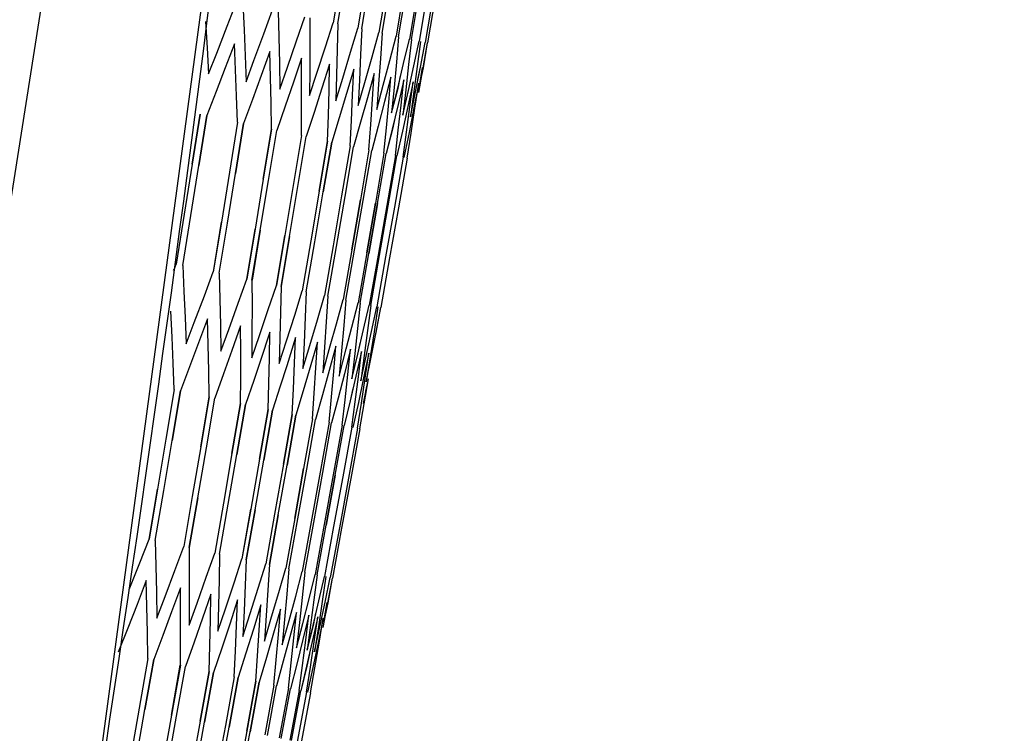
# Model space of a CAD drawing. Header units: inches. Extents: x 0 to 420, y 0 to 297.
# Tile 80 of 90: x 235.22 to 238.34, y 154.55 to 156.81. Entities that reach past the tile are written whole.
import ezdxf

# ---------------------------------------------------------------- set-up
doc = ezdxf.new("R2010")
doc.units = ezdxf.units.IN
doc.header["$LTSCALE"] = 23.1
doc.header["$MEASUREMENT"] = 0
doc.layers.get('0').update_dxf_attribs({"linetype": 'CONTINUOUS'})
doc.layers.add('DIM_PILOTEES', color=7, linetype='CONTINUOUS')
doc.styles.add('TEXTSTYLE_2', font='txt', dxfattribs={"width": 0.7})
doc.dimstyles.new('DIMSTYLE_1', dxfattribs={"dimtxt": 0.18, "dimasz": 3.5, "dimexe": 2, "dimexo": 0, "dimgap": 0.045, "dimtad": 1, "dimzin": 4, "dimdsep": 46, "dimtxsty": 'TEXTSTYLE_2', "dimblk": '_FILLED', "dimblk1": '_FILLED', "dimblk2": '_FILLED', "dimcen": 0.09, "dimazin": 1, "dimtp": 0.003937, "dimtm": 0.003937, "dimtfac": 1, "dimtdec": 0, "dimtofl": 0, "dimtmove": 0, "dimatfit": 3, "dimldrblk": '_FILLED', "dimfxl": 1, "dimtolj": 1, "dimtzin": 4, "dimarcsym": 0})
doc.dimstyles.new('DIMSTYLE_2', dxfattribs={"dimtxt": 0.18, "dimasz": 3.5, "dimexe": 2, "dimexo": 0, "dimgap": 0.18, "dimtad": 1, "dimzin": 4, "dimdsep": 46, "dimtxsty": 'TEXTSTYLE_2', "dimblk": '_FILLED', "dimblk1": '_FILLED', "dimblk2": '_FILLED', "dimcen": 0.09, "dimazin": 1, "dimtp": 0.5, "dimtm": 0.5, "dimtfac": 1, "dimtdec": -1, "dimtofl": 0, "dimtmove": 0, "dimatfit": 3, "dimldrblk": '_FILLED', "dimfxl": 1, "dimtolj": 1, "dimtzin": 4, "dimarcsym": 0})

# ---------------------------------------------------------------- blocks, each defined once
blk = doc.blocks.new('_FILLED')
at = {"color": 0, "linetype": 'ByBlock'}
blk.add_solid([(0, 0), (-1, 0.142857), (-1, -0.142857)], dxfattribs=at)
blk = doc.blocks.new('*D8')
at = {"layer": 'DIM_PILOTEES', "color": 2, "linetype": 'Continuous'}
for p, q in [((234.552442, 217.251715), (293.494872, 217.251715)), ((293.494872, 217.251715), (295.539872, 217.251715)), ((293.539872, 217.251715), (293.539872, 163.113436)), ((293.539872, 108.975157), (293.539872, 163.113436)), ((236.923174, 108.975157), (293.494872, 108.975157)), ((293.494872, 108.975157), (295.539872, 108.975157))]:
    blk.add_line(p, q, dxfattribs=at)
at = {"layer": 'DIM_PILOTEES', "color": 2, "linetype": 'Continuous', "xscale": 3.5, "yscale": 3.5, "zscale": 3.5}
for p, rotation in [((293.539872, 217.251715), 90), ((293.539872, 108.975157), 270)]:
    blk.add_blockref('_FILLED', p, dxfattribs=dict(at, rotation=rotation))
blk = doc.blocks.new('*D9')
at = {"layer": 'DIM_PILOTEES', "color": 2, "linetype": 'Continuous'}
for p, q in [((186.323086, 149.4649), (168.332352, 133.825796)), ((250.946786, 149.464898), (268.937519, 133.825795))]:
    blk.add_line(p, q, dxfattribs=at)
for start, end in [(89.999999, 220.999994), (319.000004, 89.999999)]:
    blk.add_arc((218.634936, 177.553157), 64.651572, start, end, dxfattribs=at)
for points in [[(167.231803, 137.522881), (169.841771, 135.137914), (168.003992, 138.158273)], [(269.265879, 138.158272), (267.4281, 135.137913), (270.038068, 137.522879)]]:
    blk.add_solid(points, dxfattribs=at)

msp = doc.modelspace()

# ---------------------------------------------------------------- linework, layer by layer
at = {"color": 3, "linetype": 'Continuous'}
for p, q in [((235.985058, 158.271344), (235.428951, 154.12946)), ((234.478246, 151.694815), (235.386089, 157.477734))]:
    msp.add_line(p, q, dxfattribs=at)
at = {"color": 7, "linetype": 'Continuous'}
for p, q in [((236.239078, 156.959448), (236.213333, 156.801017)), ((236.227433, 156.79802), (236.253231, 156.956439)), ((236.317601, 156.942757), (236.291563, 156.784389)), ((236.30364, 156.781822), (236.329724, 156.94018)), ((236.38417, 156.928607), (236.357882, 156.770293)), ((236.367946, 156.768153), (236.394271, 156.92646)), ((236.43883, 156.916988), (236.412339, 156.758717)), ((236.420396, 156.757005), (236.446918, 156.915269)), ((236.481619, 156.907893), (236.454968, 156.749656)), ((236.461023, 156.748369), (236.487697, 156.906601)), ((236.51256, 156.901316), (236.485794, 156.743104)), ((236.531665, 156.897255), (236.504827, 156.739058)), ((236.538934, 156.89571), (236.512069, 156.737519)), ((235.877471, 156.790661), (235.906527, 156.866231)), ((235.926769, 156.861929), (235.930594, 156.779356)), ((235.9933, 156.766039), (236.020894, 156.841922)), ((236.039073, 156.838058), (236.041012, 156.755885)), ((235.808007, 156.805414), (235.813416, 156.722318)), ((235.844198, 156.704905), (235.877471, 156.790661)), ((236.097014, 156.743993), (236.123134, 156.82019)), ((236.139267, 156.816761), (236.139355, 156.734981)), ((236.188699, 156.724504), (236.213333, 156.801017)), ((236.227433, 156.79802), (236.225704, 156.716626)), ((235.930594, 156.779356), (235.934084, 156.696668)), ((235.962193, 156.681311), (235.9933, 156.766039)), ((236.268428, 156.707557), (236.291563, 156.784389)), ((236.30364, 156.781822), (236.300124, 156.700806)), ((236.336262, 156.693138), (236.357882, 156.770293)), ((236.367946, 156.768153), (236.362673, 156.687511)), ((236.392249, 156.681237), (236.412339, 156.758717)), ((235.899969, 156.734315), (235.87105, 156.658717)), ((235.90377, 156.651748), (235.89997, 156.734315)), ((236.041012, 156.755885), (236.042621, 156.673597)), ((236.068015, 156.660252), (236.097014, 156.743993)), ((236.139355, 156.734981), (236.139117, 156.653085)), ((236.420403, 156.757005), (236.413394, 156.676729)), ((236.420396, 156.757005), (236.413394, 156.676729)), ((236.436427, 156.671846), (236.454973, 156.749656)), ((236.461027, 156.748369), (236.452317, 156.668455)), ((236.461023, 156.748369), (236.452317, 156.668455)), ((236.454033, 156.74596), (236.454969, 156.749656)), ((236.468515, 156.665026), (236.485794, 156.743104)), ((236.468821, 156.664961), (236.485796, 156.743104)), ((236.48985, 156.742242), (236.479464, 156.662685)), ((236.489444, 156.660577), (236.504828, 156.739058)), ((236.489936, 156.660473), (236.504828, 156.739058)), ((236.498298, 156.658696), (236.51207, 156.737524)), ((236.499598, 156.658419), (236.512069, 156.737519)), ((235.813416, 156.722318), (235.818486, 156.639106)), ((235.818486, 156.639106), (235.844198, 156.704905)), ((235.934084, 156.696668), (235.937239, 156.613865)), ((236.012604, 156.710374), (235.985143, 156.634464)), ((236.014522, 156.628206), (236.012604, 156.710374)), ((236.161747, 156.641695), (236.188699, 156.724504)), ((236.225704, 156.716626), (236.223651, 156.635116)), ((236.243466, 156.625611), (236.268428, 156.707557)), ((236.300124, 156.700806), (236.296289, 156.619676)), ((235.937239, 156.613864), (235.962193, 156.681311)), ((236.042621, 156.673597), (236.043897, 156.591194)), ((236.113161, 156.689), (236.08717, 156.612777)), ((236.113232, 156.607224), (236.113162, 156.689)), ((236.201723, 156.670175), (236.177214, 156.593636)), ((236.199979, 156.588784), (236.201724, 156.670175)), ((236.313232, 156.61197), (236.336262, 156.693138)), ((236.362673, 156.687511), (236.357084, 156.606752)), ((236.371862, 156.603624), (236.392249, 156.681237)), ((236.413394, 156.676729), (236.406078, 156.596338)), ((236.417587, 156.593905), (236.436427, 156.671846)), ((236.452317, 156.668455), (236.4433, 156.588426)), ((236.451547, 156.586686), (236.468821, 156.664961)), ((236.45185, 156.586622), (236.468515, 156.665026)), ((235.87105, 156.658717), (235.841839, 156.582979)), ((235.907235, 156.569065), (235.90377, 156.651748)), ((235.985143, 156.634464), (235.957391, 156.558417)), ((236.043897, 156.591194), (236.068015, 156.660252)), ((236.139117, 156.653085), (236.13855, 156.571074)), ((236.13855, 156.571074), (236.161747, 156.641695)), ((236.223651, 156.635116), (236.221274, 156.553491)), ((236.27836, 156.653886), (236.255347, 156.577028)), ((236.274833, 156.572873), (236.27836, 156.653886)), ((236.34313, 156.640119), (236.321627, 156.562939)), ((236.337849, 156.559478), (236.34313, 156.640119)), ((236.479464, 156.662685), (236.46877, 156.583012)), ((236.473758, 156.581966), (236.489444, 156.660577)), ((236.481565, 156.621093), (236.489936, 156.660473)), ((236.494842, 156.659416), (236.482493, 156.580095)), ((236.484221, 156.579742), (236.498298, 156.658696)), ((236.491227, 156.619036), (236.499598, 156.658419)), ((236.016109, 156.545923), (236.014522, 156.628206)), ((236.08717, 156.612777), (236.060887, 156.536417)), ((236.112975, 156.525332), (236.113232, 156.607224)), ((236.221274, 156.553491), (236.243466, 156.625611)), ((236.296289, 156.619676), (236.292132, 156.53843)), ((236.292132, 156.53843), (236.313232, 156.61197)), ((236.357084, 156.606752), (236.351176, 156.525879)), ((236.351176, 156.525879), (236.371862, 156.603624)), ((236.396077, 156.628864), (236.376103, 156.55136)), ((236.389071, 156.54859), (236.396077, 156.628864)), ((236.418669, 156.593675), (236.426961, 156.632684)), ((236.437236, 156.620116), (236.418808, 156.542282)), ((236.42853, 156.540202), (236.437237, 156.620116)), ((236.46663, 156.613868), (236.449517, 156.535755)), ((236.46663, 156.613868), (236.449767, 156.535702)), ((236.456247, 156.53431), (236.46663, 156.613868)), ((236.484268, 156.610119), (236.468992, 156.531616)), ((236.484268, 156.610119), (236.469538, 156.5315)), ((236.472232, 156.530913), (236.484268, 156.610119)), ((235.841839, 156.582979), (235.812338, 156.507103)), ((236.177214, 156.593636), (236.152412, 156.516962)), ((236.197912, 156.507277), (236.199979, 156.588784)), ((236.255347, 156.577028), (236.232039, 156.500036)), ((236.270987, 156.491744), (236.274833, 156.572873)), ((236.406078, 156.596338), (236.398447, 156.515832)), ((236.398447, 156.515832), (236.417587, 156.593905)), ((236.398447, 156.515832), (236.418669, 156.593675)), ((236.4433, 156.588426), (236.433971, 156.508281)), ((236.433971, 156.508281), (236.451547, 156.586686)), ((236.433971, 156.508281), (236.45185, 156.586622)), ((236.46877, 156.583012), (236.457766, 156.503223)), ((236.457766, 156.503223), (236.473758, 156.581966)), ((235.910366, 156.486267), (235.907235, 156.569065)), ((235.957391, 156.558417), (235.929347, 156.482232)), ((236.017365, 156.463524), (236.016109, 156.545923)), ((236.321627, 156.562939), (236.299829, 156.485626)), ((236.332252, 156.478721), (236.337849, 156.559478)), ((236.376103, 156.55136), (236.355831, 156.473723)), ((236.381751, 156.468199), (236.389071, 156.54859)), ((236.418808, 156.542282), (236.40008, 156.464317)), ((236.419513, 156.460172), (236.42853, 156.540202)), ((235.766254, 156.353012), (235.791268, 156.511574)), ((235.791305, 156.511574), (235.766279, 156.353012)), ((236.060887, 156.536417), (236.034311, 156.459922)), ((236.112391, 156.443325), (236.112975, 156.525332)), ((236.152412, 156.516962), (236.127316, 156.440153)), ((236.449767, 156.535702), (236.432603, 156.457404)), ((236.449517, 156.535755), (236.432851, 156.457351)), ((236.445557, 156.454636), (236.456247, 156.53431)), ((236.468992, 156.531616), (236.453413, 156.452981)), ((236.45989, 156.45159), (236.472232, 156.530913)), ((236.469538, 156.5315), (236.461164, 156.492103)), ((235.812301, 156.507103), (235.787207, 156.348559)), ((235.787232, 156.348558), (235.812338, 156.507103)), ((235.910366, 156.486267), (235.884886, 156.3278)), ((235.929314, 156.482232), (235.903774, 156.323783)), ((235.903796, 156.323781), (235.929347, 156.482232)), ((236.195521, 156.425655), (236.197912, 156.507277)), ((236.232039, 156.500036), (236.208437, 156.42291)), ((236.266819, 156.4105), (236.270987, 156.491744)), ((236.299829, 156.485626), (236.277735, 156.40818)), ((236.326338, 156.397849), (236.332252, 156.478721)), ((236.4094, 156.503116), (236.401107, 156.464099)), ((235.991459, 156.305145), (236.017335, 156.463524)), ((236.017365, 156.463524), (235.991479, 156.305143)), ((236.008361, 156.301554), (236.034311, 156.459922)), ((236.355831, 156.473723), (236.335252, 156.395953)), ((236.355831, 156.473723), (236.335261, 156.395953)), ((236.37411, 156.387694), (236.381751, 156.468199)), ((236.374116, 156.387694), (236.381751, 156.468199)), ((236.40008, 156.464317), (236.381047, 156.386219)), ((236.401107, 156.464099), (236.381053, 156.386219)), ((236.41018, 156.380027), (236.419513, 156.460172)), ((236.410184, 156.380027), (236.419513, 156.460172)), ((236.432603, 156.457404), (236.415135, 156.378974)), ((236.432851, 156.457351), (236.415137, 156.378974)), ((236.434557, 156.374847), (236.445557, 156.454636)), ((236.453413, 156.452981), (236.437529, 156.374215)), ((236.447242, 156.37215), (236.45989, 156.45159)), ((236.112391, 156.443325), (236.086145, 156.285021)), ((236.101014, 156.28186), (236.127316, 156.440153)), ((236.168948, 156.26742), (236.195502, 156.425655)), ((236.195521, 156.425655), (236.168961, 156.267417)), ((236.208418, 156.42291), (236.181816, 156.264685)), ((236.181828, 156.264682), (236.208437, 156.42291)), ((236.266819, 156.4105), (236.23999, 156.252319)), ((236.250865, 156.250008), (236.277735, 156.40818)), ((236.326338, 156.397849), (236.299284, 156.239716)), ((236.308174, 156.237826), (236.335261, 156.395953)), ((236.374116, 156.387694), (236.346882, 156.229598)), ((236.353793, 156.228129), (236.381053, 156.386219)), ((235.766279, 156.353012), (235.741052, 156.194482)), ((236.410184, 156.380027), (236.382814, 156.22196)), ((236.387749, 156.220911), (236.415137, 156.378974)), ((236.434557, 156.374847), (236.407095, 156.216799)), ((236.447242, 156.37215), (236.419732, 156.214113)), ((235.761925, 156.190045), (235.787232, 156.348558)), ((235.884886, 156.3278), (235.859207, 156.169366)), ((235.878044, 156.165362), (235.903796, 156.323781)), ((235.991479, 156.305143), (235.965393, 156.146795)), ((235.982211, 156.14322), (236.008361, 156.301554)), ((236.086145, 156.285021), (236.0597, 156.126749)), ((236.074512, 156.123601), (236.101014, 156.28186)), ((236.168961, 156.267417), (236.142201, 156.109213)), ((236.155019, 156.106488), (236.181828, 156.264682)), ((236.23999, 156.252319), (236.212961, 156.094172)), ((236.223795, 156.091869), (236.250865, 156.250008)), ((236.299284, 156.239716), (236.272031, 156.081616)), ((236.272038, 156.081619), (236.299278, 156.239719)), ((236.280887, 156.079733), (236.308174, 156.237826)), ((236.346882, 156.229598), (236.319449, 156.071537)), ((236.319454, 156.07154), (236.346879, 156.229601)), ((236.326334, 156.070073), (236.353793, 156.228129)), ((236.35379, 156.228132), (236.326338, 156.070076)), ((236.382814, 156.22196), (236.355245, 156.063928)), ((236.360161, 156.062883), (236.387749, 156.220911)), ((236.407095, 156.216799), (236.379435, 156.058786)), ((236.419732, 156.214113), (236.392024, 156.05611)), ((235.741052, 156.194482), (235.715625, 156.035983)), ((235.736417, 156.031564), (235.761925, 156.190045)), ((235.859207, 156.169366), (235.833326, 156.010965)), ((235.833361, 156.010965), (235.859229, 156.169368)), ((235.852092, 156.006976), (235.878044, 156.165362)), ((235.965393, 156.146795), (235.939107, 155.988481)), ((235.939137, 155.988481), (235.965413, 156.146797)), ((235.955861, 155.984919), (235.982211, 156.14322)), ((235.982231, 156.143222), (235.95589, 155.984919)), ((236.0597, 156.126749), (236.033054, 155.968512)), ((236.033079, 155.968512), (236.059716, 156.126752)), ((236.04781, 155.965375), (236.074512, 156.123601)), ((236.074528, 156.123603), (236.047834, 155.965375)), ((236.142201, 156.109213), (236.115242, 155.951042)), ((236.128012, 155.948328), (236.155019, 156.106488)), ((236.212961, 156.094172), (236.185733, 155.936059)), ((236.196526, 155.933765), (236.223795, 156.091869)), ((236.272031, 156.081616), (236.244579, 155.923551)), ((236.253401, 155.921675), (236.280887, 156.079733)), ((236.319449, 156.071537), (236.291817, 155.91351)), ((236.298676, 155.912052), (236.326334, 156.070073)), ((236.355245, 156.063928), (236.327477, 155.90593)), ((236.332375, 155.904889), (236.360161, 156.062883)), ((236.379435, 156.058786), (236.351575, 155.900808)), ((236.392024, 156.05611), (236.364117, 155.898142)), ((235.707436, 156.015279), (235.708876, 156.018979)), ((235.708876, 156.018979), (235.715625, 156.035983)), ((235.736417, 156.031564), (235.740274, 155.948986)), ((235.804835, 155.93528), (235.833327, 156.010965)), ((235.852092, 156.006976), (235.85408, 155.924795)), ((235.91205, 155.912489), (235.939107, 155.988481)), ((235.955861, 155.984919), (235.956017, 155.903127)), ((235.740274, 155.948986), (235.743796, 155.866291)), ((236.007444, 155.892211), (236.033055, 155.968512)), ((236.04781, 155.965375), (236.046168, 155.883964)), ((236.091092, 155.87443), (236.115242, 155.951042)), ((236.128011, 155.948328), (236.124602, 155.867291)), ((235.77271, 155.850709), (235.804835, 155.93528)), ((235.85408, 155.924795), (235.855739, 155.842496)), ((236.163057, 155.859133), (236.185733, 155.936059)), ((236.196525, 155.933765), (236.191379, 155.853097)), ((236.223393, 155.846307), (236.244579, 155.923551)), ((236.253401, 155.921675), (236.246545, 155.841371)), ((235.702494, 155.804158), (235.698576, 155.886748)), ((235.882001, 155.828896), (235.91205, 155.912489)), ((235.956017, 155.903127), (235.955848, 155.821216)), ((235.979411, 155.809535), (236.007444, 155.892211)), ((236.272139, 155.835945), (236.291824, 155.91351)), ((236.272139, 155.835945), (236.291817, 155.91351)), ((236.298681, 155.912052), (236.290137, 155.832105)), ((236.298676, 155.912052), (236.290137, 155.832105)), ((236.309326, 155.828041), (236.327481, 155.90593)), ((236.332378, 155.904889), (236.322178, 155.825294)), ((236.332375, 155.904889), (236.322178, 155.825294)), ((236.326853, 155.903384), (236.327477, 155.90593)), ((236.334851, 155.822615), (236.351575, 155.900808)), ((236.334971, 155.822589), (236.351577, 155.900808)), ((236.354514, 155.900183), (236.342682, 155.820936)), ((236.349082, 155.81959), (236.364117, 155.898142)), ((236.349749, 155.819448), (236.364117, 155.898142)), ((235.743796, 155.866291), (235.746985, 155.783479)), ((235.815191, 155.861961), (235.786743, 155.786267)), ((235.817244, 155.779766), (235.815192, 155.861961)), ((236.046168, 155.883964), (236.044203, 155.802435)), ((236.065016, 155.792602), (236.091092, 155.87443)), ((236.124602, 155.867291), (236.120874, 155.786138)), ((236.138883, 155.77807), (236.163057, 155.859133)), ((236.191379, 155.853097), (236.185917, 155.772312)), ((235.746985, 155.783479), (235.77271, 155.850709)), ((235.855739, 155.842496), (235.857068, 155.76008)), ((235.857068, 155.76008), (235.882001, 155.828896)), ((235.919936, 155.839697), (235.892244, 155.761823)), ((235.920158, 155.75789), (235.919936, 155.839697)), ((236.204065, 155.77668), (236.223393, 155.846307)), ((236.246545, 155.841371), (236.239377, 155.760948)), ((236.254451, 155.767137), (236.272139, 155.835945)), ((236.290137, 155.832105), (236.281289, 155.752039)), ((236.290877, 155.750016), (236.309326, 155.828041)), ((236.322178, 155.825294), (236.311674, 155.74558)), ((236.318067, 155.744236), (236.334971, 155.822589)), ((236.318186, 155.744211), (236.334851, 155.822615)), ((235.706078, 155.72145), (235.702494, 155.804158)), ((235.955848, 155.821216), (235.955352, 155.739189)), ((235.955352, 155.739189), (235.979411, 155.809535)), ((236.012893, 155.819938), (235.982683, 155.729941)), ((236.011319, 155.738512), (236.012894, 155.819938)), ((236.044203, 155.802435), (236.041916, 155.720789)), ((236.041916, 155.720789), (236.065016, 155.792602)), ((236.094138, 155.802669), (236.065913, 155.713157)), ((236.090799, 155.721618), (236.094138, 155.802669)), ((236.342682, 155.820936), (236.330546, 155.741569)), ((236.333745, 155.740904), (236.349082, 155.81959)), ((236.341378, 155.780064), (236.349749, 155.819448)), ((235.786743, 155.786267), (235.758006, 155.710429)), ((235.818967, 155.697454), (235.817244, 155.779766)), ((235.892244, 155.761823), (235.865608, 155.687556)), ((235.920054, 155.675966), (235.920151, 155.760251)), ((236.120874, 155.786138), (236.116826, 155.704867)), ((236.116826, 155.704867), (236.138883, 155.77807)), ((236.163731, 155.787876), (236.13744, 155.698729)), ((236.158658, 155.707193), (236.163731, 155.787876)), ((236.180138, 155.691409), (236.204065, 155.77668)), ((236.185917, 155.772312), (236.180138, 155.691409)), ((236.221722, 155.77555), (236.197321, 155.686644)), ((236.214942, 155.695229), (236.221723, 155.77555)), ((236.239377, 155.760948), (236.231895, 155.680408)), ((236.231896, 155.680408), (236.254451, 155.767137)), ((236.26815, 155.765681), (236.248486, 155.688114)), ((236.25969, 155.685718), (236.268151, 155.765681)), ((236.291765, 155.749827), (236.300056, 155.788833)), ((235.982683, 155.729941), (235.961447, 155.667184)), ((236.009423, 155.656969), (236.011319, 155.738512)), ((236.281289, 155.752039), (236.27213, 155.671856)), ((236.27213, 155.671856), (236.290877, 155.750016)), ((236.27213, 155.671856), (236.291765, 155.749827)), ((236.303042, 155.758265), (236.284899, 155.680374)), ((236.292927, 155.678653), (236.303042, 155.758265)), ((236.311674, 155.74558), (236.300863, 155.665748)), ((236.300863, 155.665748), (236.318067, 155.744236)), ((236.300863, 155.665748), (236.318186, 155.744211)), ((236.326413, 155.753297), (236.307474, 155.664233)), ((236.326413, 155.753297), (236.309696, 155.675103)), ((236.314666, 155.674032), (236.326413, 155.753297)), ((236.330546, 155.741569), (236.318105, 155.662084)), ((236.318105, 155.662084), (236.333745, 155.740904)), ((235.709329, 155.638624), (235.706078, 155.72145)), ((235.758006, 155.710429), (235.728979, 155.634447)), ((235.820359, 155.615024), (235.818967, 155.697454)), ((236.065913, 155.713157), (236.045601, 155.649295)), ((236.087142, 155.640449), (236.090799, 155.721618)), ((236.13744, 155.698729), (236.118131, 155.633877)), ((236.153269, 155.626392), (236.158658, 155.707193)), ((235.865608, 155.687556), (235.83801, 155.611272)), ((235.919625, 155.593924), (235.920054, 155.675966)), ((235.961447, 155.667184), (235.935289, 155.590595)), ((236.197321, 155.686644), (236.179093, 155.620919)), ((236.20785, 155.61479), (236.214942, 155.695229)), ((236.248486, 155.688114), (236.228525, 155.610411)), ((236.250921, 155.605635), (236.25969, 155.685718)), ((236.284899, 155.680374), (236.26646, 155.602347)), ((236.282505, 155.598922), (236.292927, 155.678653)), ((236.309696, 155.675103), (236.293031, 155.596699)), ((236.302615, 155.594647), (236.314666, 155.674032)), ((236.311253, 155.592812), (236.324912, 155.671855)), ((235.709329, 155.638624), (235.683002, 155.480336)), ((236.007204, 155.575309), (236.009423, 155.656969)), ((236.045601, 155.649295), (236.020895, 155.572399)), ((236.083165, 155.559163), (236.087142, 155.640449)), ((236.275635, 155.641174), (236.267343, 155.60216)), ((236.307474, 155.664233), (236.292914, 155.596724)), ((236.321427, 155.662957), (236.307897, 155.593539)), ((236.321617, 155.661337), (236.315527, 155.632686)), ((235.72894, 155.634447), (235.70255, 155.476175)), ((235.702577, 155.476176), (235.728979, 155.634447)), ((235.793579, 155.456827), (235.820324, 155.615024)), ((235.820359, 155.615024), (235.793603, 155.456827)), ((235.811185, 155.45309), (235.83801, 155.611272)), ((236.118131, 155.633877), (236.094893, 155.55667)), ((236.147564, 155.545474), (236.153269, 155.626392)), ((236.179093, 155.620919), (236.157336, 155.543397)), ((236.200445, 155.534234), (236.20785, 155.61479)), ((236.228525, 155.610411), (236.208261, 155.532571)), ((236.228525, 155.610411), (236.208269, 155.532571)), ((236.241842, 155.525435), (236.250921, 155.605635)), ((235.892465, 155.435809), (235.919595, 155.593924)), ((235.919625, 155.593924), (235.892486, 155.435808)), ((235.93526, 155.590595), (235.90807, 155.432492)), ((235.90809, 155.432492), (235.935289, 155.590595)), ((235.979712, 155.417265), (236.00718, 155.575309)), ((236.007204, 155.575309), (235.979728, 155.417264)), ((236.020871, 155.572399), (235.99335, 155.414366)), ((235.993366, 155.414365), (236.020895, 155.572399)), ((236.26646, 155.602347), (236.247717, 155.524185)), ((236.267343, 155.60216), (236.247722, 155.524185)), ((236.271773, 155.519072), (236.282505, 155.598922)), ((236.271776, 155.519072), (236.282505, 155.598922)), ((236.292914, 155.596724), (236.275712, 155.518235)), ((236.293031, 155.596699), (236.275714, 155.518235)), ((236.290259, 155.515143), (236.302615, 155.594647)), ((236.297291, 155.513649), (236.311253, 155.592812)), ((236.055385, 155.401181), (236.083146, 155.559163)), ((236.083165, 155.559163), (236.055397, 155.40118)), ((236.094875, 155.55667), (236.067068, 155.398698)), ((236.067079, 155.398696), (236.094893, 155.55667)), ((236.147564, 155.545474), (236.119549, 155.387543)), ((236.129284, 155.385474), (236.157337, 155.543397)), ((236.200445, 155.534234), (236.172227, 155.376346)), ((236.180021, 155.374689), (236.208269, 155.532571)), ((236.241842, 155.525435), (236.213465, 155.36758)), ((236.219322, 155.366335), (236.247722, 155.524185)), ((236.271776, 155.519072), (236.243284, 155.361242)), ((236.290259, 155.515143), (236.261696, 155.357328)), ((236.297291, 155.513649), (236.268702, 155.355839)), ((235.683002, 155.480336), (235.656475, 155.322082)), ((235.675974, 155.317938), (235.702577, 155.476176)), ((235.793603, 155.456827), (235.766647, 155.298664)), ((235.784161, 155.294941), (235.811185, 155.45309)), ((235.892486, 155.435808), (235.865147, 155.277727)), ((235.880691, 155.274423), (235.90809, 155.432492)), ((235.979728, 155.417264), (235.952052, 155.259254)), ((235.965638, 155.256366), (235.993366, 155.414365)), ((236.055397, 155.40118), (236.02743, 155.243232)), ((236.039067, 155.240758), (236.067079, 155.398696)), ((236.119549, 155.387543), (236.091334, 155.229648)), ((236.091344, 155.22965), (236.11954, 155.387545)), ((236.101032, 155.227587), (236.129284, 155.385474)), ((236.172227, 155.376346), (236.14381, 155.218494)), ((236.151574, 155.216844), (236.180021, 155.374689)), ((236.213465, 155.36758), (236.184889, 155.209762)), ((236.190724, 155.208522), (236.219322, 155.366335)), ((236.219319, 155.366338), (236.190727, 155.208524)), ((236.243284, 155.361242), (236.214594, 155.203448)), ((236.261696, 155.357328), (236.232935, 155.199549)), ((236.268702, 155.355839), (236.239914, 155.198066)), ((235.656475, 155.322082), (235.629749, 155.163862)), ((235.629789, 155.163862), (235.656502, 155.322081)), ((235.649171, 155.159734), (235.675974, 155.317938)), ((235.766647, 155.298664), (235.739492, 155.140536)), ((235.756938, 155.136827), (235.784161, 155.294941)), ((235.784184, 155.294941), (235.756972, 155.136827)), ((235.865147, 155.277727), (235.837609, 155.11968)), ((235.853092, 155.116389), (235.880691, 155.274423)), ((235.952052, 155.259254), (235.924177, 155.101279)), ((235.924202, 155.101279), (235.952069, 155.259255)), ((235.93771, 155.098403), (235.965638, 155.256366)), ((235.965653, 155.256367), (235.937734, 155.098403)), ((236.02743, 155.243232), (235.999263, 155.085319)), ((236.010856, 155.082855), (236.039067, 155.240758)), ((236.039079, 155.24076), (236.010874, 155.082855)), ((236.091334, 155.229648), (236.062921, 155.071788)), ((236.072581, 155.069735), (236.101032, 155.227587)), ((236.14381, 155.218494), (236.115194, 155.060677)), ((236.122928, 155.059034), (236.151574, 155.216844)), ((236.184889, 155.209762), (236.156115, 155.05198)), ((236.161927, 155.050744), (236.190724, 155.208522)), ((236.214594, 155.203448), (236.185705, 155.04569)), ((236.232935, 155.199549), (236.203976, 155.041806)), ((236.239914, 155.198066), (236.210927, 155.040329)), ((235.600308, 155.088386), (235.629749, 155.163862)), ((235.649171, 155.159734), (235.651273, 155.07753)), ((235.711446, 155.064761), (235.739492, 155.140535)), ((235.756938, 155.136827), (235.757225, 155.055008)), ((235.810969, 155.043605), (235.837609, 155.11968)), ((235.853092, 155.116389), (235.851598, 155.034948)), ((235.567096, 155.003959), (235.600308, 155.088386)), ((235.651273, 155.07753), (235.653047, 154.995207)), ((235.898956, 155.024901), (235.924178, 155.101279)), ((235.93771, 155.098403), (235.934467, 155.017333)), ((235.975475, 155.008635), (235.999264, 155.085319)), ((236.010856, 155.082855), (236.005894, 155.00215)), ((235.680277, 154.981301), (235.711446, 155.064761)), ((235.757225, 155.055008), (235.757187, 154.97307)), ((235.781786, 154.961055), (235.810969, 155.043605)), ((236.040581, 154.994795), (236.062921, 155.071788)), ((236.072581, 155.069735), (236.06593, 154.989389)), ((236.09432, 154.983371), (236.115194, 155.060677)), ((236.122937, 155.059034), (236.114614, 154.979041)), ((236.122928, 155.059034), (236.114614, 154.979041)), ((236.136724, 154.974357), (236.15612, 155.05198)), ((236.136724, 154.974357), (236.156115, 155.051979)), ((236.161927, 155.050744), (236.151975, 154.971099)), ((236.167818, 154.967748), (236.185708, 155.04569)), ((236.1896, 155.044862), (236.178032, 154.965561)), ((236.189598, 155.044862), (236.178032, 154.965561)), ((236.187614, 154.963539), (236.203976, 155.041806)), ((235.6209, 155.032433), (235.591589, 154.956931)), ((235.622974, 154.950236), (235.6209, 155.032433)), ((235.851598, 155.034948), (235.849783, 154.953387)), ((235.871701, 154.943191), (235.898956, 155.024901)), ((235.934467, 155.017333), (235.930907, 154.936143)), ((236.196111, 154.961733), (236.210927, 155.040329)), ((236.196889, 154.961568), (236.210927, 155.040329)), ((235.653047, 154.995207), (235.654492, 154.912764)), ((235.654492, 154.912764), (235.680277, 154.981301)), ((235.728972, 155.009462), (235.70105, 154.933662)), ((235.729234, 154.927649), (235.728972, 155.009462)), ((235.825464, 154.988952), (235.798945, 154.912852)), ((235.823949, 154.907515), (235.825465, 154.988952)), ((235.950091, 154.927682), (235.975475, 155.008635)), ((236.005894, 155.00215), (236.000619, 154.921325)), ((236.017951, 154.917659), (236.040581, 154.994795)), ((236.06593, 154.989389), (236.058967, 154.908922)), ((236.073153, 154.905924), (236.09432, 154.983371)), ((235.591589, 154.956931), (235.56199, 154.881276)), ((235.62472, 154.867918), (235.622974, 154.950236)), ((235.757187, 154.97307), (235.756824, 154.891013)), ((235.756825, 154.891013), (235.781786, 154.961055)), ((235.849783, 154.953387), (235.847647, 154.871708)), ((235.910453, 154.970887), (235.885349, 154.894484)), ((235.907192, 154.889821), (235.910454, 154.970887)), ((235.984003, 154.955253), (235.960329, 154.878545)), ((235.979027, 154.874551), (235.984004, 154.955253)), ((236.114614, 154.979041), (236.105991, 154.898927)), ((236.117039, 154.896595), (236.136724, 154.974357)), ((236.151975, 154.971099), (236.141717, 154.891333)), ((236.149634, 154.889666), (236.167818, 154.967748)), ((236.178032, 154.965561), (236.166163, 154.886138)), ((236.170949, 154.885135), (236.187614, 154.963539)), ((236.170951, 154.885135), (236.187612, 154.96354)), ((236.180994, 154.883), (236.196111, 154.961733)), ((236.192793, 154.962424), (236.18237, 154.901175)), ((236.188516, 154.92218), (236.196889, 154.961568)), ((235.70105, 154.933662), (235.672842, 154.857711)), ((235.729172, 154.845715), (235.729234, 154.927649)), ((235.847647, 154.871708), (235.871701, 154.943191)), ((235.930907, 154.936143), (235.927029, 154.854835)), ((235.927029, 154.854835), (235.950091, 154.927682)), ((236.000619, 154.921325), (235.995028, 154.840381)), ((235.995029, 154.840381), (236.017951, 154.917659)), ((236.046167, 154.94204), (236.023938, 154.865023)), ((236.039504, 154.861696), (236.046167, 154.94204)), ((236.096986, 154.931238), (236.076219, 154.85391)), ((236.088664, 154.851247), (236.096986, 154.931238)), ((236.136491, 154.922841), (236.117206, 154.845197)), ((236.126535, 154.843197), (236.136492, 154.922841)), ((236.150389, 154.889506), (236.15868, 154.928508)), ((235.798945, 154.912852), (235.772138, 154.836603)), ((235.822113, 154.825959), (235.823949, 154.907515)), ((235.885349, 154.894484), (235.859957, 154.817935)), ((235.903614, 154.808635), (235.907192, 154.889821)), ((236.058967, 154.908922), (236.051693, 154.828336)), ((236.051693, 154.828336), (236.073153, 154.905924)), ((236.105991, 154.898927), (236.09706, 154.818694)), ((236.09706, 154.818693), (236.117039, 154.896595)), ((236.141717, 154.891333), (236.131154, 154.811447)), ((236.131154, 154.811447), (236.149634, 154.889666)), ((236.131154, 154.811447), (236.150389, 154.889506)), ((236.164704, 154.916844), (236.146919, 154.83888)), ((236.153138, 154.837543), (236.164704, 154.916844)), ((236.166163, 154.886138), (236.153991, 154.806592)), ((236.181633, 154.913246), (236.16537, 154.834958)), ((236.181633, 154.913246), (236.165423, 154.834947)), ((236.168479, 154.834283), (236.181633, 154.913246)), ((235.56199, 154.881276), (235.532105, 154.805469)), ((235.626137, 154.785482), (235.62472, 154.867918)), ((235.672842, 154.857711), (235.644346, 154.781611)), ((235.960329, 154.878545), (235.936365, 154.801692)), ((235.973737, 154.79373), (235.979027, 154.874551)), ((236.023938, 154.865023), (236.001418, 154.787864)), ((236.032531, 154.781232), (236.039504, 154.861696)), ((236.153991, 154.806592), (236.170949, 154.885135)), ((235.728785, 154.763663), (235.729172, 154.845715)), ((235.772138, 154.836603), (235.745043, 154.760207)), ((235.819956, 154.744284), (235.822113, 154.825959)), ((236.076219, 154.85391), (236.055161, 154.776439)), ((236.080034, 154.771135), (236.088664, 154.851247)), ((236.117206, 154.845197), (236.097627, 154.767412)), ((236.116274, 154.763432), (236.126535, 154.843197)), ((236.146919, 154.83888), (236.128838, 154.760777)), ((236.141269, 154.75812), (236.153138, 154.837543)), ((236.165423, 154.834947), (236.148757, 154.756543)), ((236.155025, 154.755196), (236.168479, 154.834283)), ((236.16537, 154.834958), (236.159162, 154.805493)), ((235.859957, 154.817935), (235.834276, 154.74124)), ((235.899719, 154.72733), (235.903614, 154.808635)), ((235.936365, 154.801692), (235.912112, 154.724696)), ((235.968133, 154.712788), (235.973737, 154.79373)), ((236.137835, 154.799641), (236.129543, 154.760628)), ((236.157032, 154.795472), (236.148809, 154.756532)), ((235.626137, 154.785482), (235.598523, 154.627466)), ((235.644307, 154.781611), (235.616633, 154.623609)), ((235.61666, 154.623611), (235.644346, 154.781611)), ((235.700743, 154.605731), (235.72875, 154.763663)), ((235.728785, 154.763663), (235.700767, 154.605733)), ((236.001418, 154.787864), (235.978608, 154.710562)), ((236.025247, 154.700648), (236.032531, 154.781232)), ((236.055161, 154.776439), (236.03381, 154.698828)), ((236.071089, 154.690903), (236.080034, 154.771135)), ((236.071096, 154.690903), (236.080034, 154.771135)), ((236.097627, 154.767412), (236.077753, 154.689488)), ((236.105704, 154.683546), (236.116274, 154.763432)), ((236.105708, 154.683546), (236.116274, 154.763432)), ((235.716962, 154.602291), (235.745043, 154.760207)), ((235.791561, 154.586429), (235.819927, 154.744284)), ((235.819955, 154.744284), (235.79158, 154.58643)), ((235.834248, 154.74124), (235.805825, 154.583397)), ((235.805844, 154.583398), (235.834276, 154.74124)), ((236.128838, 154.760777), (236.110458, 154.682535)), ((236.129543, 154.760628), (236.110461, 154.682535)), ((236.129097, 154.678574), (236.141269, 154.75812)), ((236.148809, 154.756532), (236.131948, 154.677968)), ((236.148757, 154.756543), (236.131949, 154.677968)), ((236.14127, 154.675987), (236.155025, 154.755196)), ((235.899719, 154.72733), (235.871622, 154.57279)), ((235.91209, 154.724696), (235.883361, 154.566917)), ((235.883376, 154.566917), (235.912112, 154.724696)), ((235.939167, 154.555056), (235.968116, 154.712788)), ((235.968133, 154.712788), (235.939178, 154.555056)), ((235.978592, 154.710562), (235.949601, 154.552838)), ((235.949612, 154.552838), (235.978608, 154.710562)), ((236.025247, 154.700648), (235.996069, 154.542963)), ((236.004598, 154.54115), (236.03381, 154.698828)), ((236.071096, 154.690903), (236.041739, 154.533255)), ((236.04837, 154.531846), (236.077753, 154.689488)), ((236.105708, 154.683546), (236.076215, 154.525927)), ((236.080951, 154.52492), (236.110461, 154.682535)), ((236.129097, 154.678574), (236.099513, 154.520975)), ((236.14127, 154.675987), (236.111639, 154.518397)), ((235.598523, 154.627466), (235.570709, 154.469486)), ((235.588775, 154.465646), (235.61666, 154.623611)), ((235.700767, 154.605733), (235.67255, 154.447838)), ((235.688681, 154.444409), (235.716962, 154.602291)), ((235.79158, 154.58643), (235.763006, 154.428611)), ((235.777214, 154.425591), (235.805844, 154.583398)), ((235.854441, 154.409175), (235.883376, 154.566917)), ((235.871622, 154.57279), (235.856507, 154.490225)), ((235.939178, 154.555056), (235.910024, 154.39736)), ((235.920417, 154.395151), (235.949612, 154.552838))]:
    msp.add_line(p, q, dxfattribs=at)
at = {"color": 3, "linetype": 'Continuous'}
msp.add_arc((138.87639, 169.174829), 97.723571, 346.26694, 353.593589, dxfattribs=at)

# ---------------------------------------------------------------- dimensions: what is measured, and where the dimension line sits
at = {"layer": 'DIM_PILOTEES', "color": 2, "linetype": 'Continuous'}
dim = msp.add_angular_dim_3p(base=(218.634937, 242.204729), center=(218.634936, 177.553157), p1=(250.946786, 149.464898), p2=(186.323086, 149.4649), text=' ', dimstyle='DIMSTYLE_2', dxfattribs=at)
dim.commit()
dim.dimension.update_dxf_attribs({"geometry": '*D9', "text_midpoint": (215.229099, 242.114957), "dimtype": 165})
dim = msp.add_linear_dim(base=(293.539872, 108.975157), p1=(234.552442, 217.251715), p2=(236.923174, 108.975157), angle=270, text=' ', dimstyle='DIMSTYLE_1', dxfattribs=at)
dim.commit()
dim.dimension.update_dxf_attribs({"geometry": '*D8', "text_midpoint": (293.539872, 160.283293), "dimtype": 160})

doc.saveas('drawing.dxf')
